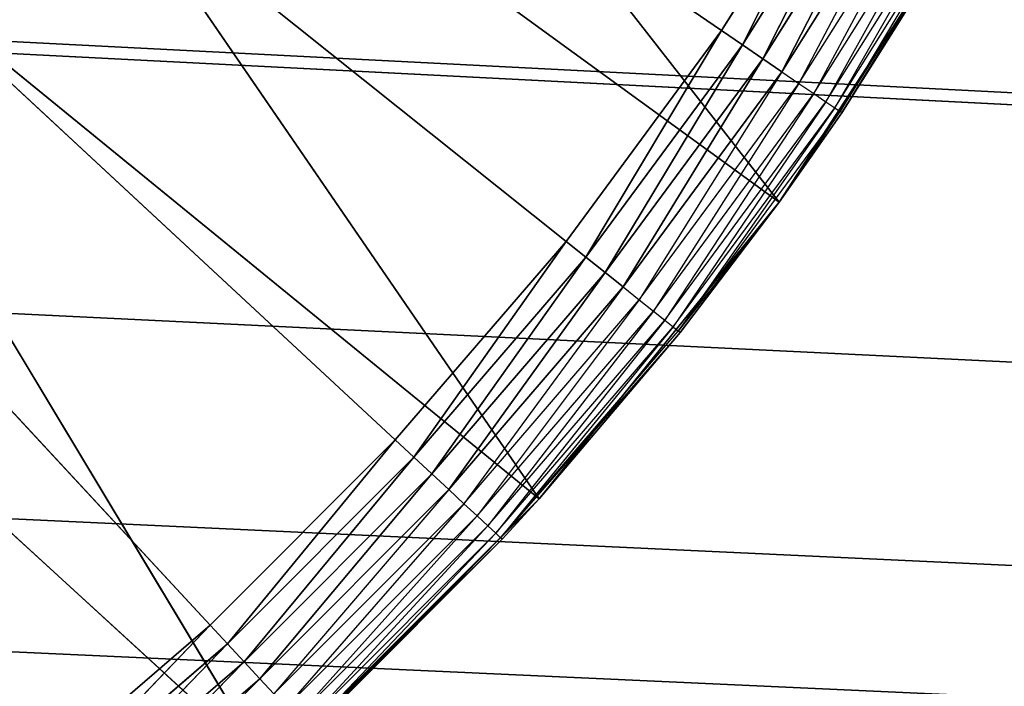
# Model space of a CAD drawing. Extents: x 0.1 to 17.7, y 0.1 to 17.7.
# Tile 65 of 256: x 1.8971 to 2.0321, y 1.3219 to 1.4132. Entities that reach past the tile are written whole.
import ezdxf

# ---------------------------------------------------------------- set-up
doc = ezdxf.new("R2010")
doc.units = 0
doc.header["$LTSCALE"] = 2.54
doc.layers.get('0').update_dxf_attribs({"color": 13, "linetype": 'CONTINUOUS'})

# ---------------------------------------------------------------- blocks, each defined once
blk = doc.blocks.new('KOSZ_NA__MIECI_Z_POKRYWK__')
at = {"color": 0}
for p, q in [((1.92325, 1.33027, 10.3), (1.59676, 1.68213, 10.3)), ((1.59676, 1.68213, 10.3), (1.94863, 1.35565, 10.3)), ((1.92325, 1.33027, 10.3), (1.59676, 1.68213, 10.3)), ((1.99336, 1.41174, 10.3), (1.59676, 1.68213, 10.3)), ((1.99336, 1.41174, 10.3), (1.59676, 1.68213, 10.3)), ((1.97204, 1.38286, 10.3), (1.59676, 1.68213, 10.3)), ((1.97204, 1.38286, 10.3), (1.59676, 1.68213, 10.3)), ((1.59676, 1.68213, 10.3), (1.94863, 1.35565, 10.3)), ((2.00127, 1.38824, 10.5), (1.90347, 1.51352, 10.5)), ((2.00127, 1.38824, 10.5), (1.90347, 1.51352, 10.5)), ((1.96834, 1.34756, 10.5), (1.87992, 1.47641, 10.5)), ((1.96834, 1.34756, 10.5), (1.87992, 1.47641, 10.5)), ((2.00127, 1.38824, 10.5), (1.87992, 1.47641, 10.5)), ((2.00127, 1.38824, 10.5), (1.87992, 1.47641, 10.5)), ((1.93133, 1.31056, 10.5), (1.8519, 1.44254, 10.5)), ((1.93133, 1.31056, 10.5), (1.8519, 1.44254, 10.5)), ((1.96834, 1.34756, 10.5), (1.8519, 1.44254, 10.5)), ((1.96834, 1.34756, 10.5), (1.8519, 1.44254, 10.5)), ((2.01246, 1.44213, 10.3), (1.99336, 1.41174, 10.3)), ((2.01246, 1.44213, 10.3), (1.99336, 1.41174, 10.3)), ((2.01246, 1.44213, 10.3), (1.99623, 1.40978, 10.3003)), ((2.01246, 1.44213, 10.3), (1.99623, 1.40978, 10.3003)), ((1.99623, 1.40978, 10.3003), (2.01546, 1.44039, 10.3003)), ((1.99623, 1.40978, 10.3003), (2.01546, 1.44039, 10.3003)), ((2.01546, 1.44039, 10.3003), (1.99901, 1.40788, 10.30121)), ((2.01546, 1.44039, 10.3003), (1.99901, 1.40788, 10.30121)), ((1.99901, 1.40788, 10.30121), (2.01838, 1.43871, 10.30121)), ((1.99901, 1.40788, 10.30121), (2.01838, 1.43871, 10.30121)), ((2.01838, 1.43871, 10.30121), (2.00162, 1.4061, 10.30268)), ((2.01838, 1.43871, 10.30121), (2.00162, 1.4061, 10.30268)), ((2.00162, 1.4061, 10.30268), (2.02112, 1.43713, 10.30268)), ((2.02112, 1.43713, 10.30268), (2.00398, 1.40449, 10.30468)), ((2.00398, 1.40449, 10.30468), (2.02359, 1.4357, 10.30468)), ((2.02359, 1.4357, 10.30468), (2.00602, 1.40311, 10.30714)), ((2.00602, 1.40311, 10.30714), (2.02573, 1.43447, 10.30714)), ((2.02573, 1.43447, 10.30714), (2.00767, 1.40198, 10.31)), ((2.00767, 1.40198, 10.31), (2.02746, 1.43347, 10.31)), ((2.02746, 1.43347, 10.31), (2.00889, 1.40115, 10.31316)), ((2.00889, 1.40115, 10.31316), (2.02873, 1.43273, 10.31316)), ((2.02873, 1.43273, 10.31316), (2.00963, 1.40064, 10.31653)), ((2.02978, 1.43213, 10.5), (2.00127, 1.38824, 10.5)), ((2.02978, 1.43213, 10.5), (2.00127, 1.38824, 10.5)), ((2.00963, 1.40064, 10.31653), (2.02951, 1.43228, 10.31653)), ((2.00988, 1.40047, 10.32), (2.02951, 1.43228, 10.31653)), ((2.00988, 1.40047, 10.32), (2.02978, 1.43213, 10.5)), ((2.00988, 1.40047, 10.32), (2.02978, 1.43213, 10.32)), ((2.00988, 1.40047, 10.32), (2.02978, 1.43213, 10.5)), ((1.82174, 1.41401, 10.6), (17.14677, 0.63213, 10.6)), ((1.82174, 1.41401, 10.6), (17.14677, 0.63213, 10.6)), ((1.93133, 1.31056, 10.5), (1.81986, 1.41245, 10.5)), ((1.93133, 1.31056, 10.5), (1.81986, 1.41245, 10.5)), ((1.81986, 1.41245, 10.5), (17.14677, 0.63213, 10.5)), ((1.81986, 1.41245, 10.5), (17.14677, 0.63213, 10.5)), ((1.99336, 1.41174, 10.3), (1.97204, 1.38286, 10.3)), ((1.99336, 1.41174, 10.3), (1.97204, 1.38286, 10.3)), ((1.99336, 1.41174, 10.3), (1.97476, 1.38069, 10.3003)), ((1.99336, 1.41174, 10.3), (1.97476, 1.38069, 10.3003)), ((1.99336, 1.41174, 10.3), (1.99623, 1.40978, 10.3003)), ((1.99336, 1.41174, 10.3), (1.99623, 1.40978, 10.3003)), ((1.97476, 1.38069, 10.3003), (1.99623, 1.40978, 10.3003)), ((1.97476, 1.38069, 10.3003), (1.99623, 1.40978, 10.3003)), ((1.99623, 1.40978, 10.3003), (1.97739, 1.37859, 10.30121)), ((1.99623, 1.40978, 10.3003), (1.97739, 1.37859, 10.30121)), ((1.99623, 1.40978, 10.3003), (1.99901, 1.40788, 10.30121)), ((1.99623, 1.40978, 10.3003), (1.99901, 1.40788, 10.30121)), ((1.97739, 1.37859, 10.30121), (1.99901, 1.40788, 10.30121)), ((1.97739, 1.37859, 10.30121), (1.99901, 1.40788, 10.30121)), ((1.99901, 1.40788, 10.30121), (1.97986, 1.37662, 10.30268)), ((1.99901, 1.40788, 10.30121), (1.97986, 1.37662, 10.30268)), ((1.99901, 1.40788, 10.30121), (2.00162, 1.4061, 10.30268)), ((1.99901, 1.40788, 10.30121), (2.00162, 1.4061, 10.30268)), ((1.97986, 1.37662, 10.30268), (2.00162, 1.4061, 10.30268)), ((2.00162, 1.4061, 10.30268), (1.98209, 1.37484, 10.30468)), ((2.00162, 1.4061, 10.30268), (2.00398, 1.40449, 10.30468)), ((1.98209, 1.37484, 10.30468), (2.00398, 1.40449, 10.30468)), ((2.00398, 1.40449, 10.30468), (1.98402, 1.3733, 10.30714)), ((2.00398, 1.40449, 10.30468), (2.00602, 1.40311, 10.30714)), ((1.98402, 1.3733, 10.30714), (2.00602, 1.40311, 10.30714)), ((2.00602, 1.40311, 10.30714), (1.98559, 1.37206, 10.31)), ((2.00602, 1.40311, 10.30714), (2.00767, 1.40198, 10.31)), ((1.98559, 1.37206, 10.31), (2.00767, 1.40198, 10.31)), ((2.00767, 1.40198, 10.31), (1.98674, 1.37114, 10.31316)), ((2.00767, 1.40198, 10.31), (2.00889, 1.40115, 10.31316)), ((1.98674, 1.37114, 10.31316), (2.00889, 1.40115, 10.31316)), ((2.00889, 1.40115, 10.31316), (1.98744, 1.37057, 10.31653)), ((1.98744, 1.37057, 10.31653), (2.00963, 1.40064, 10.31653)), ((2.00127, 1.38824, 10.32), (2.00963, 1.40064, 10.31653)), ((2.00127, 1.38824, 10.32), (2.00988, 1.40047, 10.32)), ((2.00988, 1.40047, 10.32), (2.00127, 1.38824, 10.5)), ((2.00988, 1.40047, 10.32), (2.00127, 1.38824, 10.5)), ((2.00889, 1.40115, 10.31316), (2.00963, 1.40064, 10.31653)), ((2.00988, 1.40047, 10.32), (2.00963, 1.40064, 10.31653)), ((2.00127, 1.38824, 10.5), (1.96834, 1.34756, 10.5)), ((2.00127, 1.38824, 10.5), (1.96834, 1.34756, 10.5)), ((2.00127, 1.38824, 10.32), (1.98744, 1.37057, 10.31653)), ((1.98768, 1.37039, 10.32), (2.00127, 1.38824, 10.5)), ((1.98768, 1.37039, 10.32), (2.00127, 1.38824, 10.32)), ((1.98768, 1.37039, 10.32), (2.00127, 1.38824, 10.5)), ((2.00127, 1.38824, 10.32), (2.00127, 1.38824, 10.5)), ((2.00127, 1.38824, 10.32), (2.00127, 1.38824, 10.5)), ((1.97204, 1.38286, 10.3), (1.94863, 1.35565, 10.3)), ((1.97204, 1.38286, 10.3), (1.94863, 1.35565, 10.3)), ((1.97204, 1.38286, 10.3), (1.95118, 1.35329, 10.3003)), ((1.97204, 1.38286, 10.3), (1.95118, 1.35329, 10.3003)), ((1.97204, 1.38286, 10.3), (1.97476, 1.38069, 10.3003)), ((1.97204, 1.38286, 10.3), (1.97476, 1.38069, 10.3003)), ((1.95118, 1.35329, 10.3003), (1.97476, 1.38069, 10.3003)), ((1.95118, 1.35329, 10.3003), (1.97476, 1.38069, 10.3003)), ((1.97476, 1.38069, 10.3003), (1.95364, 1.35099, 10.30121)), ((1.97476, 1.38069, 10.3003), (1.95364, 1.35099, 10.30121)), ((1.97476, 1.38069, 10.3003), (1.97739, 1.37859, 10.30121)), ((1.97476, 1.38069, 10.3003), (1.97739, 1.37859, 10.30121)), ((17.14677, 0.63213, 10.5), (1.77176, 1.37902, 10.5)), ((17.14677, 0.63213, 10.5), (1.77176, 1.37902, 10.5)), ((1.77176, 1.37902, 10.6), (17.14677, 0.63213, 10.6)), ((1.77176, 1.37902, 10.6), (17.14677, 0.63213, 10.6)), ((1.95364, 1.35099, 10.30121), (1.97739, 1.37859, 10.30121)), ((1.95364, 1.35099, 10.30121), (1.97739, 1.37859, 10.30121)), ((1.97739, 1.37859, 10.30121), (1.95596, 1.34885, 10.30268)), ((1.97739, 1.37859, 10.30121), (1.95596, 1.34885, 10.30268)), ((1.97739, 1.37859, 10.30121), (1.97986, 1.37662, 10.30268)), ((1.97739, 1.37859, 10.30121), (1.97986, 1.37662, 10.30268)), ((1.95596, 1.34885, 10.30268), (1.97986, 1.37662, 10.30268)), ((1.97986, 1.37662, 10.30268), (1.95805, 1.3469, 10.30468)), ((1.97986, 1.37662, 10.30268), (1.98209, 1.37484, 10.30468)), ((1.95805, 1.3469, 10.30468), (1.98209, 1.37484, 10.30468)), ((1.98209, 1.37484, 10.30468), (1.95986, 1.34523, 10.30714)), ((1.98209, 1.37484, 10.30468), (1.98402, 1.3733, 10.30714)), ((1.95986, 1.34523, 10.30714), (1.98402, 1.3733, 10.30714)), ((1.98402, 1.3733, 10.30714), (1.96133, 1.34387, 10.31)), ((1.98402, 1.3733, 10.30714), (1.98559, 1.37206, 10.31)), ((1.96133, 1.34387, 10.31), (1.98559, 1.37206, 10.31)), ((1.98559, 1.37206, 10.31), (1.96241, 1.34286, 10.31316)), ((1.98559, 1.37206, 10.31), (1.98674, 1.37114, 10.31316)), ((1.96241, 1.34286, 10.31316), (1.98674, 1.37114, 10.31316)), ((1.98674, 1.37114, 10.31316), (1.96307, 1.34225, 10.31653)), ((1.96307, 1.34225, 10.31653), (1.98744, 1.37057, 10.31653)), ((1.98674, 1.37114, 10.31316), (1.98744, 1.37057, 10.31653)), ((1.98768, 1.37039, 10.32), (1.98744, 1.37057, 10.31653)), ((1.98768, 1.37039, 10.32), (1.96307, 1.34225, 10.31653)), ((1.96834, 1.34756, 10.32), (1.98768, 1.37039, 10.32)), ((1.98768, 1.37039, 10.32), (1.96834, 1.34756, 10.5)), ((1.98768, 1.37039, 10.32), (1.96834, 1.34756, 10.5)), ((1.94863, 1.35565, 10.3), (1.92325, 1.33027, 10.3)), ((1.94863, 1.35565, 10.3), (1.92325, 1.33027, 10.3)), ((1.94863, 1.35565, 10.3), (1.92561, 1.32772, 10.3003)), ((1.94863, 1.35565, 10.3), (1.92561, 1.32772, 10.3003)), ((1.94863, 1.35565, 10.3), (1.95118, 1.35329, 10.3003)), ((1.94863, 1.35565, 10.3), (1.95118, 1.35329, 10.3003)), ((1.71647, 1.35324, 10.5), (17.14677, 0.63213, 10.5)), ((1.71647, 1.35324, 10.5), (17.14677, 0.63213, 10.5)), ((1.71647, 1.35324, 10.6), (17.14677, 0.63213, 10.6)), ((1.71647, 1.35324, 10.6), (17.14677, 0.63213, 10.6)), ((1.92561, 1.32772, 10.3003), (1.95118, 1.35329, 10.3003)), ((1.92561, 1.32772, 10.3003), (1.95118, 1.35329, 10.3003)), ((1.95118, 1.35329, 10.3003), (1.9279, 1.32525, 10.30121)), ((1.95118, 1.35329, 10.3003), (1.9279, 1.32525, 10.30121)), ((1.95118, 1.35329, 10.3003), (1.95364, 1.35099, 10.30121)), ((1.95118, 1.35329, 10.3003), (1.95364, 1.35099, 10.30121)), ((1.9279, 1.32525, 10.30121), (1.95364, 1.35099, 10.30121)), ((1.9279, 1.32525, 10.30121), (1.95364, 1.35099, 10.30121)), ((1.95364, 1.35099, 10.30121), (1.93005, 1.32293, 10.30268)), ((1.95364, 1.35099, 10.30121), (1.93005, 1.32293, 10.30268)), ((1.95364, 1.35099, 10.30121), (1.95596, 1.34885, 10.30268)), ((1.95364, 1.35099, 10.30121), (1.95596, 1.34885, 10.30268)), ((1.93005, 1.32293, 10.30268), (1.95596, 1.34885, 10.30268)), ((1.96834, 1.34756, 10.5), (1.93133, 1.31056, 10.5)), ((1.96834, 1.34756, 10.5), (1.93133, 1.31056, 10.5)), ((1.95596, 1.34885, 10.30268), (1.93199, 1.32084, 10.30468)), ((1.95596, 1.34885, 10.30268), (1.95805, 1.3469, 10.30468)), ((1.96834, 1.34756, 10.32), (1.96307, 1.34225, 10.31653)), ((1.96329, 1.34204, 10.32), (1.96834, 1.34756, 10.5)), ((1.96329, 1.34204, 10.32), (1.96834, 1.34756, 10.32)), ((1.96329, 1.34204, 10.32), (1.96834, 1.34756, 10.5)), ((1.96834, 1.34756, 10.32), (1.96834, 1.34756, 10.5)), ((1.96834, 1.34756, 10.32), (1.96834, 1.34756, 10.5)), ((1.93199, 1.32084, 10.30468), (1.95805, 1.3469, 10.30468)), ((1.95805, 1.3469, 10.30468), (1.93367, 1.31903, 10.30714)), ((1.95805, 1.3469, 10.30468), (1.95986, 1.34523, 10.30714)), ((1.93367, 1.31903, 10.30714), (1.95986, 1.34523, 10.30714)), ((1.95986, 1.34523, 10.30714), (1.93503, 1.31757, 10.31)), ((1.95986, 1.34523, 10.30714), (1.96133, 1.34387, 10.31)), ((1.93503, 1.31757, 10.31), (1.96133, 1.34387, 10.31)), ((1.96133, 1.34387, 10.31), (1.93603, 1.31649, 10.31316)), ((1.96133, 1.34387, 10.31), (1.96241, 1.34286, 10.31316)), ((1.93603, 1.31649, 10.31316), (1.96241, 1.34286, 10.31316)), ((1.96241, 1.34286, 10.31316), (1.93664, 1.31583, 10.31653)), ((1.93664, 1.31583, 10.31653), (1.96307, 1.34225, 10.31653)), ((1.93685, 1.3156, 10.32), (1.96307, 1.34225, 10.31653)), ((1.96241, 1.34286, 10.31316), (1.96307, 1.34225, 10.31653)), ((1.96329, 1.34204, 10.32), (1.96307, 1.34225, 10.31653)), ((1.96329, 1.34204, 10.32), (1.93133, 1.31056, 10.5)), ((1.96329, 1.34204, 10.32), (1.93133, 1.31056, 10.5)), ((1.93685, 1.3156, 10.32), (1.96329, 1.34204, 10.32)), ((1.65754, 1.33745, 10.5), (17.14677, 0.63213, 10.5)), ((1.65754, 1.33745, 10.5), (17.14677, 0.63213, 10.5)), ((1.65754, 1.33745, 10.6), (17.14677, 0.63213, 10.6)), ((1.65754, 1.33745, 10.6), (17.14677, 0.63213, 10.6)), ((1.92325, 1.33027, 10.3), (1.89604, 1.30685, 10.3)), ((1.92325, 1.33027, 10.3), (1.89604, 1.30685, 10.3)), ((1.92325, 1.33027, 10.3), (1.89821, 1.30414, 10.3003)), ((1.92325, 1.33027, 10.3), (1.89821, 1.30414, 10.3003)), ((1.92325, 1.33027, 10.3), (1.92561, 1.32772, 10.3003)), ((1.92325, 1.33027, 10.3), (1.92561, 1.32772, 10.3003)), ((1.89821, 1.30414, 10.3003), (1.92561, 1.32772, 10.3003)), ((1.89821, 1.30414, 10.3003), (1.92561, 1.32772, 10.3003)), ((1.92561, 1.32772, 10.3003), (1.9003, 1.3015, 10.30121)), ((1.92561, 1.32772, 10.3003), (1.9003, 1.3015, 10.30121)), ((1.92561, 1.32772, 10.3003), (1.9279, 1.32525, 10.30121)), ((1.92561, 1.32772, 10.3003), (1.9279, 1.32525, 10.30121)), ((1.9003, 1.3015, 10.30121), (1.9279, 1.32525, 10.30121)), ((1.9003, 1.3015, 10.30121), (1.9279, 1.32525, 10.30121)), ((1.9279, 1.32525, 10.30121), (1.90227, 1.29903, 10.30268)), ((1.9279, 1.32525, 10.30121), (1.90227, 1.29903, 10.30268)), ((1.9279, 1.32525, 10.30121), (1.93005, 1.32293, 10.30268)), ((1.9279, 1.32525, 10.30121), (1.93005, 1.32293, 10.30268)), ((1.90227, 1.29903, 10.30268), (1.93005, 1.32293, 10.30268)), ((1.93005, 1.32293, 10.30268), (1.90406, 1.2968, 10.30468)), ((1.93005, 1.32293, 10.30268), (1.93199, 1.32084, 10.30468))]:
    blk.add_line(p, q, dxfattribs=at)
mesh = blk.add_polyface(dxfattribs=at)
corners = [(8.50284, 8.81267, 31.6), (0.29676, 17.48213, 31.6), (0.29676, 0.28213, 31.6)]
mesh.append_faces([[corners[k] for k in face] for face in [(0, 1, 2)]], dxfattribs={"color": 0})
mesh = blk.add_polyface(dxfattribs=at)
corners = [(17.49677, 0.28213, 31.5), (0.29676, 0.28213, 31.5), (0.29676, 17.48213, 31.5)]
mesh.append_faces([[corners[k] for k in face] for face in [(0, 1, 2)]], dxfattribs={"color": 0})
mesh = blk.add_polyface(dxfattribs=at)
corners = [(17.49677, 0.28213, 31.5), (0.29676, 17.48213, 31.5), (17.49677, 17.48213, 31.5)]
mesh.append_faces([[corners[k] for k in face] for face in [(0, 1, 2)]], dxfattribs={"color": 0})
mesh = blk.add_polyface(dxfattribs=at)
corners = [(8.52089, 8.74532, 31.6), (8.50284, 8.81267, 31.6), (0.29676, 0.28213, 31.6)]
mesh.append_faces([[corners[k] for k in face] for face in [(0, 1, 2)]], dxfattribs={"color": 0})
mesh = blk.add_polyface(dxfattribs=at)
corners = [(8.55035, 8.68213, 31.6), (8.52089, 8.74532, 31.6), (0.29676, 0.28213, 31.6)]
mesh.append_faces([[corners[k] for k in face] for face in [(0, 1, 2)]], dxfattribs={"color": 0})
mesh = blk.add_polyface(dxfattribs=at)
corners = [(8.59035, 8.62502, 31.6), (8.55035, 8.68213, 31.6), (0.29676, 0.28213, 31.6)]
mesh.append_faces([[corners[k] for k in face] for face in [(0, 1, 2)]], dxfattribs={"color": 0})
mesh = blk.add_polyface(dxfattribs=at)
corners = [(8.63965, 8.57571, 31.6), (8.59035, 8.62502, 31.6), (0.29676, 0.28213, 31.6)]
mesh.append_faces([[corners[k] for k in face] for face in [(0, 1, 2)]], dxfattribs={"color": 0})
mesh = blk.add_polyface(dxfattribs=at)
corners = [(8.69676, 8.53572, 31.6), (8.63965, 8.57571, 31.6), (0.29676, 0.28213, 31.6)]
mesh.append_faces([[corners[k] for k in face] for face in [(0, 1, 2)]], dxfattribs={"color": 0})
mesh = blk.add_polyface(dxfattribs=at)
corners = [(8.75996, 8.50625, 31.6), (8.69676, 8.53572, 31.6), (0.29676, 0.28213, 31.6)]
mesh.append_faces([[corners[k] for k in face] for face in [(0, 1, 2)]], dxfattribs={"color": 0})
mesh = blk.add_polyface(dxfattribs=at)
corners = [(8.82731, 8.48821, 31.6), (8.75996, 8.50625, 31.6), (0.29676, 0.28213, 31.6)]
mesh.append_faces([[corners[k] for k in face] for face in [(0, 1, 2)]], dxfattribs={"color": 0})
mesh = blk.add_polyface(dxfattribs=at)
corners = [(8.89676, 8.48213, 31.6), (8.82731, 8.48821, 31.6), (0.29676, 0.28213, 31.6)]
mesh.append_faces([[corners[k] for k in face] for face in [(0, 1, 2)]], dxfattribs={"color": 0})
mesh = blk.add_polyface(dxfattribs=at)
corners = [(17.49677, 0.28213, 31.6), (8.89676, 8.48213, 31.6), (0.29676, 0.28213, 31.6)]
mesh.append_faces([[corners[k] for k in face] for face in [(0, 1, 2)]], dxfattribs={"color": 0})
mesh = blk.add_polyface(dxfattribs=at)
corners = [(15.92177, 1.37902, 10.6), (15.87179, 1.41401, 10.6), (1.59676, 2.03213, 10.6)]
mesh.append_faces([[corners[k] for k in face] for face in [(0, 1, 2)]], dxfattribs={"color": 0})
mesh = blk.add_polyface(dxfattribs=at)
corners = [(16.03599, 1.33745, 10.6), (1.59676, 2.03213, 10.6), (1.65754, 2.02681, 10.6)]
mesh.append_faces([[corners[k] for k in face] for face in [(0, 1, 2)]], dxfattribs={"color": 0})
mesh = blk.add_polyface(dxfattribs=at)
corners = [(16.03599, 1.33745, 10.6), (15.97706, 1.35324, 10.6), (1.59676, 2.03213, 10.6)]
mesh.append_faces([[corners[k] for k in face] for face in [(0, 1, 2)]], dxfattribs={"color": 0})
mesh = blk.add_polyface(dxfattribs=at)
corners = [(15.97706, 1.35324, 10.6), (15.92177, 1.37902, 10.6), (1.59676, 2.03213, 10.6)]
mesh.append_faces([[corners[k] for k in face] for face in [(0, 1, 2)]], dxfattribs={"color": 0})
mesh = blk.add_polyface(dxfattribs=at)
corners = [(16.09677, 1.33213, 10.6), (1.65754, 2.02681, 10.6), (1.71647, 2.01102, 10.6)]
mesh.append_faces([[corners[k] for k in face] for face in [(0, 1, 2)]], dxfattribs={"color": 0})
mesh = blk.add_polyface(dxfattribs=at)
corners = [(16.09677, 1.33213, 10.6), (16.03599, 1.33745, 10.6), (1.65754, 2.02681, 10.6)]
mesh.append_faces([[corners[k] for k in face] for face in [(0, 1, 2)]], dxfattribs={"color": 0})
mesh = blk.add_polyface(dxfattribs=at)
corners = [(16.09677, 1.33213, 10.6), (1.71647, 2.01102, 10.6), (1.77176, 1.98524, 10.6)]
mesh.append_faces([[corners[k] for k in face] for face in [(0, 1, 2)]], dxfattribs={"color": 0})
mesh = blk.add_polyface(dxfattribs=at)
corners = [(16.09677, 1.33213, 10.6), (1.77176, 1.98524, 10.6), (1.82174, 1.95025, 10.6)]
mesh.append_faces([[corners[k] for k in face] for face in [(0, 1, 2)]], dxfattribs={"color": 0})
mesh = blk.add_polyface(dxfattribs=at)
corners = [(16.09677, 1.33213, 10.6), (1.82174, 1.95025, 10.6), (1.86488, 1.90711, 10.6)]
mesh.append_faces([[corners[k] for k in face] for face in [(0, 1, 2)]], dxfattribs={"color": 0})
mesh = blk.add_polyface(dxfattribs=at)
corners = [(16.09677, 1.33213, 10.6), (1.86488, 1.90711, 10.6), (1.89987, 1.85713, 10.6)]
mesh.append_faces([[corners[k] for k in face] for face in [(0, 1, 2)]], dxfattribs={"color": 0})
mesh = blk.add_polyface(dxfattribs=at)
corners = [(16.09677, 1.33213, 10.6), (1.89987, 1.85713, 10.6), (1.92566, 1.80184, 10.6)]
mesh.append_faces([[corners[k] for k in face] for face in [(0, 1, 2)]], dxfattribs={"color": 0})
mesh = blk.add_polyface(dxfattribs=at)
corners = [(16.09677, 1.33213, 10.6), (1.92566, 1.80184, 10.6), (1.94145, 1.74291, 10.6)]
mesh.append_faces([[corners[k] for k in face] for face in [(0, 1, 2)]], dxfattribs={"color": 0})
mesh = blk.add_polyface(dxfattribs=at)
corners = [(16.09677, 1.33213, 10.6), (1.94145, 1.74291, 10.6), (1.94676, 1.68213, 10.6)]
mesh.append_faces([[corners[k] for k in face] for face in [(0, 1, 2)]], dxfattribs={"color": 0})
mesh = blk.add_polyface(dxfattribs=at)
corners = [(1.94863, 1.35565, 10.3), (1.92325, 1.33027, 10.3), (1.59676, 1.68213, 10.3)]
mesh.append_faces([[corners[k] for k in face] for face in [(0, 1, 2)]], dxfattribs={"color": 0})
mesh = blk.add_polyface(dxfattribs=at)
corners = [(1.92325, 1.33027, 10.3), (1.89604, 1.30685, 10.3), (1.59676, 1.68213, 10.3)]
mesh.append_faces([[corners[k] for k in face] for face in [(0, 1, 2)]], dxfattribs={"color": 0})
mesh = blk.add_polyface(dxfattribs=at)
corners = [(2.01246, 1.44213, 10.3), (1.99336, 1.41174, 10.3), (1.59676, 1.68213, 10.3)]
mesh.append_faces([[corners[k] for k in face] for face in [(0, 1, 2)]], dxfattribs={"color": 0})
mesh = blk.add_polyface(dxfattribs=at)
corners = [(1.99336, 1.41174, 10.3), (1.97204, 1.38286, 10.3), (1.59676, 1.68213, 10.3)]
mesh.append_faces([[corners[k] for k in face] for face in [(0, 1, 2)]], dxfattribs={"color": 0})
mesh = blk.add_polyface(dxfattribs=at)
corners = [(1.97204, 1.38286, 10.3), (1.94863, 1.35565, 10.3), (1.59676, 1.68213, 10.3)]
mesh.append_faces([[corners[k] for k in face] for face in [(0, 1, 2)]], dxfattribs={"color": 0})
mesh = blk.add_polyface(dxfattribs=at)
corners = [(16.09677, 1.33213, 10.6), (1.94676, 1.68213, 10.6), (1.94145, 1.62135, 10.6)]
mesh.append_faces([[corners[k] for k in face] for face in [(0, 1, 2)]], dxfattribs={"color": 0})
mesh = blk.add_polyface(dxfattribs=at)
corners = [(17.14677, 0.63213, 10.6), (1.94145, 1.62135, 10.6), (1.92566, 1.56242, 10.6)]
mesh.append_faces([[corners[k] for k in face] for face in [(0, 1, 2)]], dxfattribs={"color": 0})
mesh = blk.add_polyface(dxfattribs=at)
corners = [(17.14677, 0.63213, 10.6), (16.09677, 1.33213, 10.6), (1.94145, 1.62135, 10.6)]
mesh.append_faces([[corners[k] for k in face] for face in [(0, 1, 2)]], dxfattribs={"color": 0})
mesh = blk.add_polyface(dxfattribs=at)
corners = [(17.14677, 0.63213, 10.5), (1.89987, 1.50713, 10.5), (1.92566, 1.56242, 10.5)]
mesh.append_faces([[corners[k] for k in face] for face in [(0, 1, 2)]], dxfattribs={"color": 0})
mesh = blk.add_polyface(dxfattribs=at)
corners = [(17.14677, 0.63213, 10.6), (1.92566, 1.56242, 10.6), (1.89987, 1.50713, 10.6)]
mesh.append_faces([[corners[k] for k in face] for face in [(0, 1, 2)]], dxfattribs={"color": 0})
mesh = blk.add_polyface(dxfattribs=at)
corners = [(15.92177, 1.37902, 10.5), (1.92566, 1.56242, 10.5), (15.87179, 1.41401, 10.5)]
mesh.append_faces([[corners[k] for k in face] for face in [(0, 1, 2)]], dxfattribs={"color": 0})
mesh = blk.add_polyface(dxfattribs=at)
corners = [(15.97706, 1.35324, 10.5), (1.92566, 1.56242, 10.5), (15.92177, 1.37902, 10.5)]
mesh.append_faces([[corners[k] for k in face] for face in [(0, 1, 2)]], dxfattribs={"color": 0})
mesh = blk.add_polyface(dxfattribs=at)
corners = [(17.14677, 0.63213, 10.5), (1.92566, 1.56242, 10.5), (15.97706, 1.35324, 10.5)]
mesh.append_faces([[corners[k] for k in face] for face in [(0, 1, 2)]], dxfattribs={"color": 0})
mesh = blk.add_polyface(dxfattribs=at)
corners = [(2.00127, 1.38824, 10.5), (1.90347, 1.51352, 10.5), (1.87992, 1.47641, 10.5)]
mesh.append_faces([[corners[k] for k in face] for face in [(0, 1, 2)]], dxfattribs={"color": 0})
mesh = blk.add_polyface(dxfattribs=at)
corners = [(2.02978, 1.43213, 10.5), (1.90347, 1.51352, 10.5), (2.00127, 1.38824, 10.5)]
mesh.append_faces([[corners[k] for k in face] for face in [(0, 1, 2)]], dxfattribs={"color": 0})
mesh = blk.add_polyface(dxfattribs=at)
corners = [(17.14677, 0.63213, 10.5), (1.86488, 1.45715, 10.5), (1.89987, 1.50713, 10.5)]
mesh.append_faces([[corners[k] for k in face] for face in [(0, 1, 2)]], dxfattribs={"color": 0})
mesh = blk.add_polyface(dxfattribs=at)
corners = [(17.14677, 0.63213, 10.6), (1.89987, 1.50713, 10.6), (1.86488, 1.45715, 10.6)]
mesh.append_faces([[corners[k] for k in face] for face in [(0, 1, 2)]], dxfattribs={"color": 0})
mesh = blk.add_polyface(dxfattribs=at)
corners = [(1.96834, 1.34756, 10.5), (1.87992, 1.47641, 10.5), (1.8519, 1.44254, 10.5)]
mesh.append_faces([[corners[k] for k in face] for face in [(0, 1, 2)]], dxfattribs={"color": 0})
mesh = blk.add_polyface(dxfattribs=at)
corners = [(2.00127, 1.38824, 10.5), (1.87992, 1.47641, 10.5), (1.96834, 1.34756, 10.5)]
mesh.append_faces([[corners[k] for k in face] for face in [(0, 1, 2)]], dxfattribs={"color": 0})
mesh = blk.add_polyface(dxfattribs=at)
corners = [(17.14677, 0.63213, 10.5), (1.81986, 1.41245, 10.5), (1.86488, 1.45715, 10.5)]
mesh.append_faces([[corners[k] for k in face] for face in [(0, 1, 2)]], dxfattribs={"color": 0})
mesh = blk.add_polyface(dxfattribs=at)
corners = [(17.14677, 0.63213, 10.6), (1.86488, 1.45715, 10.6), (1.82174, 1.41401, 10.6)]
mesh.append_faces([[corners[k] for k in face] for face in [(0, 1, 2)]], dxfattribs={"color": 0})
mesh = blk.add_polyface(dxfattribs=at)
corners = [(1.93133, 1.31056, 10.5), (1.8519, 1.44254, 10.5), (1.81986, 1.41245, 10.5)]
mesh.append_faces([[corners[k] for k in face] for face in [(0, 1, 2)]], dxfattribs={"color": 0})
mesh = blk.add_polyface(dxfattribs=at)
corners = [(1.96834, 1.34756, 10.5), (1.8519, 1.44254, 10.5), (1.93133, 1.31056, 10.5)]
mesh.append_faces([[corners[k] for k in face] for face in [(0, 1, 2)]], dxfattribs={"color": 0})
mesh = blk.add_polyface(dxfattribs=at)
corners = [(2.01246, 1.44213, 10.3), (1.99623, 1.40978, 10.3003), (1.99336, 1.41174, 10.3)]
mesh.append_faces([[corners[k] for k in face] for face in [(0, 1, 2)]], dxfattribs={"color": 0})
mesh = blk.add_polyface(dxfattribs=at)
corners = [(2.01546, 1.44039, 10.3003), (1.99623, 1.40978, 10.3003), (2.01246, 1.44213, 10.3)]
mesh.append_faces([[corners[k] for k in face] for face in [(0, 1, 2)]], dxfattribs={"color": 0})
mesh = blk.add_polyface(dxfattribs=at)
corners = [(2.01546, 1.44039, 10.3003), (1.99901, 1.40788, 10.30121), (1.99623, 1.40978, 10.3003)]
mesh.append_faces([[corners[k] for k in face] for face in [(0, 1, 2)]], dxfattribs={"color": 0})
mesh = blk.add_polyface(dxfattribs=at)
corners = [(2.01838, 1.43871, 10.30121), (1.99901, 1.40788, 10.30121), (2.01546, 1.44039, 10.3003)]
mesh.append_faces([[corners[k] for k in face] for face in [(0, 1, 2)]], dxfattribs={"color": 0})
mesh = blk.add_polyface(dxfattribs=at)
corners = [(2.01838, 1.43871, 10.30121), (2.00162, 1.4061, 10.30268), (1.99901, 1.40788, 10.30121)]
mesh.append_faces([[corners[k] for k in face] for face in [(0, 1, 2)]], dxfattribs={"color": 0})
mesh = blk.add_polyface(dxfattribs=at)
corners = [(2.02112, 1.43713, 10.30268), (2.00162, 1.4061, 10.30268), (2.01838, 1.43871, 10.30121)]
mesh.append_faces([[corners[k] for k in face] for face in [(0, 1, 2)]], dxfattribs={"color": 0})
mesh = blk.add_polyface(dxfattribs=at)
corners = [(2.02978, 1.43213, 10.5), (2.00127, 1.38824, 10.5), (2.00988, 1.40047, 10.32)]
mesh.append_faces([[corners[k] for k in face] for face in [(0, 1, 2)]], dxfattribs={"color": 0})
mesh = blk.add_polyface(dxfattribs=at)
corners = [(2.02978, 1.43213, 10.5), (2.00988, 1.40047, 10.32), (2.02978, 1.43213, 10.32)]
mesh.append_faces([[corners[k] for k in face] for face in [(0, 1, 2)]], dxfattribs={"color": 0})
mesh = blk.add_polyface(dxfattribs=at)
corners = [(17.14677, 0.63213, 10.6), (1.82174, 1.41401, 10.6), (1.77176, 1.37902, 10.6)]
mesh.append_faces([[corners[k] for k in face] for face in [(0, 1, 2)]], dxfattribs={"color": 0})
mesh = blk.add_polyface(dxfattribs=at)
corners = [(17.14677, 0.63213, 10.5), (1.77176, 1.37902, 10.5), (1.81986, 1.41245, 10.5)]
mesh.append_faces([[corners[k] for k in face] for face in [(0, 1, 2)]], dxfattribs={"color": 0})
mesh = blk.add_polyface(dxfattribs=at)
corners = [(1.93133, 1.31056, 10.5), (1.81986, 1.41245, 10.5), (1.89066, 1.27762, 10.5)]
mesh.append_faces([[corners[k] for k in face] for face in [(0, 1, 2)]], dxfattribs={"color": 0})
mesh = blk.add_polyface(dxfattribs=at)
corners = [(1.99336, 1.41174, 10.3), (1.97476, 1.38069, 10.3003), (1.97204, 1.38286, 10.3)]
mesh.append_faces([[corners[k] for k in face] for face in [(0, 1, 2)]], dxfattribs={"color": 0})
mesh = blk.add_polyface(dxfattribs=at)
corners = [(1.99623, 1.40978, 10.3003), (1.97476, 1.38069, 10.3003), (1.99336, 1.41174, 10.3)]
mesh.append_faces([[corners[k] for k in face] for face in [(0, 1, 2)]], dxfattribs={"color": 0})
mesh = blk.add_polyface(dxfattribs=at)
corners = [(1.99623, 1.40978, 10.3003), (1.97739, 1.37859, 10.30121), (1.97476, 1.38069, 10.3003)]
mesh.append_faces([[corners[k] for k in face] for face in [(0, 1, 2)]], dxfattribs={"color": 0})
mesh = blk.add_polyface(dxfattribs=at)
corners = [(1.99901, 1.40788, 10.30121), (1.97739, 1.37859, 10.30121), (1.99623, 1.40978, 10.3003)]
mesh.append_faces([[corners[k] for k in face] for face in [(0, 1, 2)]], dxfattribs={"color": 0})
mesh = blk.add_polyface(dxfattribs=at)
corners = [(1.99901, 1.40788, 10.30121), (1.97986, 1.37662, 10.30268), (1.97739, 1.37859, 10.30121)]
mesh.append_faces([[corners[k] for k in face] for face in [(0, 1, 2)]], dxfattribs={"color": 0})
mesh = blk.add_polyface(dxfattribs=at)
corners = [(2.00162, 1.4061, 10.30268), (1.97986, 1.37662, 10.30268), (1.99901, 1.40788, 10.30121)]
mesh.append_faces([[corners[k] for k in face] for face in [(0, 1, 2)]], dxfattribs={"color": 0})
mesh = blk.add_polyface(dxfattribs=at)
corners = [(2.00988, 1.40047, 10.32), (2.00127, 1.38824, 10.5), (2.00127, 1.38824, 10.32)]
mesh.append_faces([[corners[k] for k in face] for face in [(0, 1, 2)]], dxfattribs={"color": 0})
mesh = blk.add_polyface(dxfattribs=at)
corners = [(2.00127, 1.38824, 10.5), (1.96834, 1.34756, 10.5), (1.98768, 1.37039, 10.32)]
mesh.append_faces([[corners[k] for k in face] for face in [(0, 1, 2)]], dxfattribs={"color": 0})
mesh = blk.add_polyface(dxfattribs=at)
corners = [(2.00127, 1.38824, 10.5), (1.98768, 1.37039, 10.32), (2.00127, 1.38824, 10.32)]
mesh.append_faces([[corners[k] for k in face] for face in [(0, 1, 2)]], dxfattribs={"color": 0})
mesh = blk.add_polyface(dxfattribs=at)
corners = [(1.97204, 1.38286, 10.3), (1.95118, 1.35329, 10.3003), (1.94863, 1.35565, 10.3)]
mesh.append_faces([[corners[k] for k in face] for face in [(0, 1, 2)]], dxfattribs={"color": 0})
mesh = blk.add_polyface(dxfattribs=at)
corners = [(1.97476, 1.38069, 10.3003), (1.95118, 1.35329, 10.3003), (1.97204, 1.38286, 10.3)]
mesh.append_faces([[corners[k] for k in face] for face in [(0, 1, 2)]], dxfattribs={"color": 0})
mesh = blk.add_polyface(dxfattribs=at)
corners = [(1.97476, 1.38069, 10.3003), (1.95364, 1.35099, 10.30121), (1.95118, 1.35329, 10.3003)]
mesh.append_faces([[corners[k] for k in face] for face in [(0, 1, 2)]], dxfattribs={"color": 0})
mesh = blk.add_polyface(dxfattribs=at)
corners = [(1.97739, 1.37859, 10.30121), (1.95364, 1.35099, 10.30121), (1.97476, 1.38069, 10.3003)]
mesh.append_faces([[corners[k] for k in face] for face in [(0, 1, 2)]], dxfattribs={"color": 0})
mesh = blk.add_polyface(dxfattribs=at)
corners = [(17.14677, 0.63213, 10.5), (1.71647, 1.35324, 10.5), (1.77176, 1.37902, 10.5)]
mesh.append_faces([[corners[k] for k in face] for face in [(0, 1, 2)]], dxfattribs={"color": 0})
mesh = blk.add_polyface(dxfattribs=at)
corners = [(17.14677, 0.63213, 10.6), (1.77176, 1.37902, 10.6), (1.71647, 1.35324, 10.6)]
mesh.append_faces([[corners[k] for k in face] for face in [(0, 1, 2)]], dxfattribs={"color": 0})
mesh = blk.add_polyface(dxfattribs=at)
corners = [(1.97739, 1.37859, 10.30121), (1.95596, 1.34885, 10.30268), (1.95364, 1.35099, 10.30121)]
mesh.append_faces([[corners[k] for k in face] for face in [(0, 1, 2)]], dxfattribs={"color": 0})
mesh = blk.add_polyface(dxfattribs=at)
corners = [(1.97986, 1.37662, 10.30268), (1.95596, 1.34885, 10.30268), (1.97739, 1.37859, 10.30121)]
mesh.append_faces([[corners[k] for k in face] for face in [(0, 1, 2)]], dxfattribs={"color": 0})
mesh = blk.add_polyface(dxfattribs=at)
corners = [(1.98768, 1.37039, 10.32), (1.96834, 1.34756, 10.5), (1.96834, 1.34756, 10.32)]
mesh.append_faces([[corners[k] for k in face] for face in [(0, 1, 2)]], dxfattribs={"color": 0})
mesh = blk.add_polyface(dxfattribs=at)
corners = [(1.94863, 1.35565, 10.3), (1.92561, 1.32772, 10.3003), (1.92325, 1.33027, 10.3)]
mesh.append_faces([[corners[k] for k in face] for face in [(0, 1, 2)]], dxfattribs={"color": 0})
mesh = blk.add_polyface(dxfattribs=at)
corners = [(1.95118, 1.35329, 10.3003), (1.92561, 1.32772, 10.3003), (1.94863, 1.35565, 10.3)]
mesh.append_faces([[corners[k] for k in face] for face in [(0, 1, 2)]], dxfattribs={"color": 0})
mesh = blk.add_polyface(dxfattribs=at)
corners = [(17.14677, 0.63213, 10.5), (1.65754, 1.33745, 10.5), (1.71647, 1.35324, 10.5)]
mesh.append_faces([[corners[k] for k in face] for face in [(0, 1, 2)]], dxfattribs={"color": 0})
mesh = blk.add_polyface(dxfattribs=at)
corners = [(17.14677, 0.63213, 10.6), (1.71647, 1.35324, 10.6), (1.65754, 1.33745, 10.6)]
mesh.append_faces([[corners[k] for k in face] for face in [(0, 1, 2)]], dxfattribs={"color": 0})
mesh = blk.add_polyface(dxfattribs=at)
corners = [(1.95118, 1.35329, 10.3003), (1.9279, 1.32525, 10.30121), (1.92561, 1.32772, 10.3003)]
mesh.append_faces([[corners[k] for k in face] for face in [(0, 1, 2)]], dxfattribs={"color": 0})
mesh = blk.add_polyface(dxfattribs=at)
corners = [(1.95364, 1.35099, 10.30121), (1.9279, 1.32525, 10.30121), (1.95118, 1.35329, 10.3003)]
mesh.append_faces([[corners[k] for k in face] for face in [(0, 1, 2)]], dxfattribs={"color": 0})
mesh = blk.add_polyface(dxfattribs=at)
corners = [(1.95364, 1.35099, 10.30121), (1.93005, 1.32293, 10.30268), (1.9279, 1.32525, 10.30121)]
mesh.append_faces([[corners[k] for k in face] for face in [(0, 1, 2)]], dxfattribs={"color": 0})
mesh = blk.add_polyface(dxfattribs=at)
corners = [(1.95596, 1.34885, 10.30268), (1.93005, 1.32293, 10.30268), (1.95364, 1.35099, 10.30121)]
mesh.append_faces([[corners[k] for k in face] for face in [(0, 1, 2)]], dxfattribs={"color": 0})
mesh = blk.add_polyface(dxfattribs=at)
corners = [(1.96834, 1.34756, 10.5), (1.93133, 1.31056, 10.5), (1.96329, 1.34204, 10.32)]
mesh.append_faces([[corners[k] for k in face] for face in [(0, 1, 2)]], dxfattribs={"color": 0})
mesh = blk.add_polyface(dxfattribs=at)
corners = [(1.96834, 1.34756, 10.5), (1.96329, 1.34204, 10.32), (1.96834, 1.34756, 10.32)]
mesh.append_faces([[corners[k] for k in face] for face in [(0, 1, 2)]], dxfattribs={"color": 0})
mesh = blk.add_polyface(dxfattribs=at)
corners = [(1.96329, 1.34204, 10.32), (1.93133, 1.31056, 10.5), (1.93685, 1.3156, 10.32)]
mesh.append_faces([[corners[k] for k in face] for face in [(0, 1, 2)]], dxfattribs={"color": 0})
mesh = blk.add_polyface(dxfattribs=at)
corners = [(17.14677, 0.63213, 10.5), (0.54677, 0.63213, 10.5), (1.65754, 1.33745, 10.5)]
mesh.append_faces([[corners[k] for k in face] for face in [(0, 1, 2)]], dxfattribs={"color": 0})
mesh = blk.add_polyface(dxfattribs=at)
corners = [(17.14677, 0.63213, 10.6), (1.65754, 1.33745, 10.6), (0.54677, 0.63213, 10.6)]
mesh.append_faces([[corners[k] for k in face] for face in [(0, 1, 2)]], dxfattribs={"color": 0})
mesh = blk.add_polyface(dxfattribs=at)
corners = [(1.92325, 1.33027, 10.3), (1.89821, 1.30414, 10.3003), (1.89604, 1.30685, 10.3)]
mesh.append_faces([[corners[k] for k in face] for face in [(0, 1, 2)]], dxfattribs={"color": 0})
mesh = blk.add_polyface(dxfattribs=at)
corners = [(1.92561, 1.32772, 10.3003), (1.89821, 1.30414, 10.3003), (1.92325, 1.33027, 10.3)]
mesh.append_faces([[corners[k] for k in face] for face in [(0, 1, 2)]], dxfattribs={"color": 0})
mesh = blk.add_polyface(dxfattribs=at)
corners = [(1.92561, 1.32772, 10.3003), (1.9003, 1.3015, 10.30121), (1.89821, 1.30414, 10.3003)]
mesh.append_faces([[corners[k] for k in face] for face in [(0, 1, 2)]], dxfattribs={"color": 0})
mesh = blk.add_polyface(dxfattribs=at)
corners = [(1.9279, 1.32525, 10.30121), (1.9003, 1.3015, 10.30121), (1.92561, 1.32772, 10.3003)]
mesh.append_faces([[corners[k] for k in face] for face in [(0, 1, 2)]], dxfattribs={"color": 0})
mesh = blk.add_polyface(dxfattribs=at)
corners = [(1.9279, 1.32525, 10.30121), (1.90227, 1.29903, 10.30268), (1.9003, 1.3015, 10.30121)]
mesh.append_faces([[corners[k] for k in face] for face in [(0, 1, 2)]], dxfattribs={"color": 0})
mesh = blk.add_polyface(dxfattribs=at)
corners = [(1.93005, 1.32293, 10.30268), (1.90227, 1.29903, 10.30268), (1.9279, 1.32525, 10.30121)]
mesh.append_faces([[corners[k] for k in face] for face in [(0, 1, 2)]], dxfattribs={"color": 0})

msp = doc.modelspace()

# ---------------------------------------------------------------- block references
at = {"color": 0}
msp.add_blockref('KOSZ_NA__MIECI_Z_POKRYWK__', (0, 0), dxfattribs=at)

doc.saveas('drawing.dxf')
